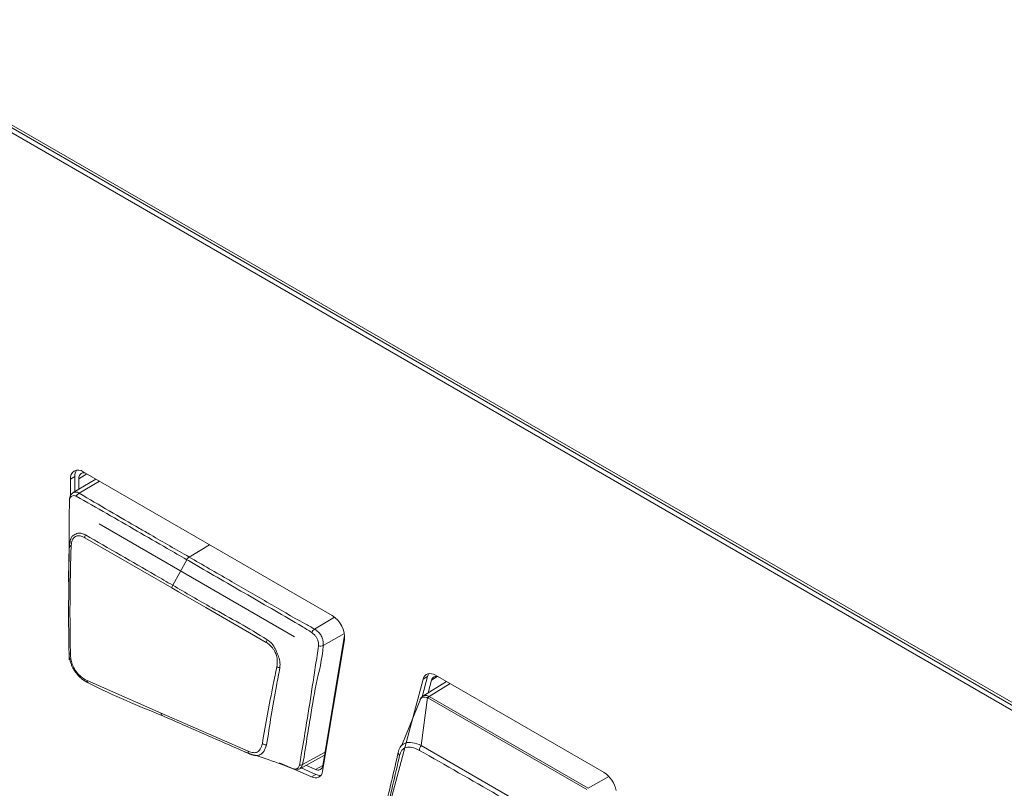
# Model space of a CAD drawing. Header units: millimetres. Extents: x 0 to 1118, y 0 to 864.
# Tile 194 of 256: x 574.21 to 584.49, y 99.55 to 107.56. Entities that reach past the tile are written whole.
import ezdxf

# ---------------------------------------------------------------- set-up
doc = ezdxf.new("R2010")
doc.units = ezdxf.units.MM

msp = doc.modelspace()

# ---------------------------------------------------------------- linework, layer by layer
at = {"color": 7, "linetype": 'Continuous', "lineweight": 15}
for p, q in [((567.216, 110.3763), (587.4392, 98.7017)), ((567.2602, 110.4018), (587.4834, 98.7272)), ((567.2955, 110.4125), (587.3632, 98.8277)), ((577.4736, 101.3493), (574.8757, 102.8491)), ((574.7439, 102.773), (574.7439, 102.5974)), ((575.007, 102.7733), (574.7738, 102.632)), ((574.7881, 102.7985), (574.7881, 102.6407)), ((574.8308, 102.6665), (574.8308, 102.7739)), ((575.0429, 102.3053), (577.0805, 101.1291)), ((577.3739, 99.7257), (577.6033, 101.0959)), ((577.6039, 101.1444), (577.3761, 99.784)), ((574.7309, 100.8878), (574.7305, 100.9422)), ((575.6902, 100.3313), (574.9176, 100.6713)), ((578.4244, 100.6877), (577.9782, 99.022)), ((578.4686, 100.7132), (578.4123, 100.5029)), ((578.474, 100.543), (578.5098, 100.6766)), ((580.3108, 99.7115), (578.5517, 100.727)), ((578.6662, 100.6609), (578.421, 100.5105)), ((578.3992, 100.4857), (578.2006, 99.9972)), ((576.5976, 99.9336), (575.6902, 100.3313)), ((576.5613, 99.9265), (576.6102, 99.9109)), ((577.1351, 99.7526), (577.3947, 99.8951)), ((576.9258, 99.8151), (577.2593, 99.6671)), ((577.1499, 99.7607), (577.3035, 99.6926)), ((577.2986, 99.7444), (577.1999, 99.7882))]:
    msp.add_line(p, q, dxfattribs=at)
at = {"color": 9, "linetype": 'Continuous', "lineweight": 0}
for p, q in [((574.9153, 102.8262), (574.8308, 102.7739)), ((574.7881, 102.7985), (574.7439, 102.773)), ((574.8361, 102.6254), (575.046, 102.7508)), ((574.8361, 102.6254), (574.836, 102.6254)), ((574.8929, 102.1614), (575.801, 101.6381)), ((575.9815, 101.9599), (576.1949, 102.0875)), ((575.8101, 101.6663), (575.9562, 101.9323)), ((577.4984, 101.3323), (577.2899, 101.208)), ((577.3798, 101.0377), (577.6012, 101.1611)), ((578.4686, 100.7132), (578.4244, 100.6877)), ((578.5691, 100.7139), (578.5098, 100.6766)), ((578.7036, 100.6393), (578.4859, 100.5057)), ((578.47, 100.4935), (578.4038, 99.9942)), ((580.1299, 99.5353), (578.471, 100.493)), ((578.4859, 100.5057), (580.1448, 99.548)), ((578.4038, 99.9942), (579.5712, 99.3203)), ((577.3998, 99.9257), (577.1645, 99.7956)), ((577.2986, 99.7444), (577.3764, 99.7858)), ((577.3035, 99.6926), (577.2593, 99.6671)), ((580.1448, 99.548), (580.3592, 99.6728))]:
    msp.add_line(p, q, dxfattribs=at)
at = {"color": 7, "linetype": 'Continuous', "lineweight": 15, "flags": 128}
for points in [[(574.8308, 102.7739), (574.8325, 102.793), (574.8376, 102.8093), (574.8458, 102.8224), (574.8569, 102.8316), (574.8704, 102.8366), (574.8858, 102.8372), (574.9025, 102.8334), (574.9034, 102.8331)], [(578.5517, 100.727), (578.5302, 100.7373), (578.5093, 100.7433), (578.4896, 100.7448), (578.4715, 100.7418), (578.4555, 100.7343), (578.4421, 100.7226), (578.4317, 100.7069), (578.4244, 100.6877)], [(578.4833, 100.7443), (578.4759, 100.7324), (578.4686, 100.7132)]]:
    msp.add_lwpolyline(points, dxfattribs=at)
at = {"color": 9, "linetype": 'Continuous', "lineweight": 0, "flags": 128}
for points in [[(575.801, 101.6381), (575.8717, 101.5973), (576.1545, 101.434), (576.4374, 101.2708), (576.7866, 101.0691)], [(577.1403, 99.7564), (577.1536, 99.7672), (577.1645, 99.7956), (577.1645, 99.7956), (577.1645, 99.7956)]]:
    msp.add_lwpolyline(points, dxfattribs=at)
at = {"color": 7, "linetype": 'Continuous', "lineweight": 15}
for centre, radius, start, end in [((574.8243, 102.786), 0.0814, 50.79671, 189.21404), ((574.8989, 102.8039), 0.1109, 145.69788, 182.81232), ((577.3275, 101.1146), 0.2765, 356.11451, 58.10192), ((574.943, 100.6682), 0.0256, 173.14085, 250.86883), ((578.5584, 100.6658), 0.0498, 65.06547, 167.42741), ((576.6272, 99.9324), 0.0296, 177.78358, 249.55413), ((577.3251, 99.7881), 0.0511, 238.76148, 355.36711), ((577.2985, 99.7318), 0.0756, 238.76148, 355.36711), ((577.3473, 99.7829), 0.1004, 244.10268, 275.37136), ((580.152, 99.4664), 0.292, 11.62779, 57.06609)]:
    msp.add_arc(centre, radius, start, end, dxfattribs=at)
at = {"color": 9, "linetype": 'Continuous', "lineweight": 0}
for centre, radius, start, end in [((574.8686, 102.5615), 0.0717, 116.98028, 152.6783), ((574.9666, 102.1559), 0.0739, 152.51457, 175.73248), ((574.7599, 102.0878), 0.0249, 189.98622, 246.86447), ((576.0213, 101.8981), 0.0735, 122.77854, 152.31384), ((575.8756, 101.6294), 0.0752, 150.57304, 173.31723), ((577.3418, 101.1377), 0.0874, 126.49825, 156.3819), ((576.862, 101.0575), 0.0763, 148.9764, 171.23047), ((577.3482, 101.1068), 0.0759, 258.17833, 294.56366), ((574.7494, 100.9655), 0.0207, 188.7359, 253.67514), ((576.9409, 100.8805), 0.0766, 235.45356, 260.58498), ((578.5188, 100.4545), 0.0624, 123.56037, 141.37717), ((578.5192, 100.4516), 0.0635, 121.65313, 139.37609), ((575.7183, 100.3295), 0.0282, 176.46434, 250.35936), ((576.7902, 100.0735), 0.073, 232.32021, 267.81544), ((578.4608, 99.9434), 0.0763, 138.26111, 180.21186), ((578.1987, 99.9202), 0.0353, 156.63665, 234.12957), ((577.1387, 99.8437), 0.0546, 264.36455, 298.21916)]:
    msp.add_arc(centre, radius, start, end, dxfattribs=at)
for centre, major_axis, ratio, start_param, end_param in [((578.3597, 100.3635), (0.115, 0.1268), 0.3507098, 0.0756204, 0.0928366), ((578.3752, 100.3357), (0.1141, 0.1679), 0.5031111, 0.0392868, 0.056503)]:
    msp.add_ellipse(centre, major_axis=major_axis, ratio=ratio, start_param=start_param, end_param=end_param, dxfattribs=at)
at = {"color": 7, "linetype": 'Continuous', "lineweight": 15}
for points, knots in [([(574.7723, 102.6308), (574.7643, 102.6244), (574.7484, 102.6117), (574.7357, 102.5844), (574.7334, 102.5654), (574.7323, 102.5565)], [0, 0, 0, 0, 0.3470615, 0.6958803, 1, 1, 1, 1]), ([(574.7733, 102.63), (574.771, 102.6294), (574.7675, 102.6284), (574.7656, 102.625), (574.7649, 102.6239)], [0, 0, 0, 0, 0.6772653, 1, 1, 1, 1]), ([(574.7292, 101.9302), (574.73, 102.0916), (574.7309, 102.302), (574.7325, 102.505), (574.7328, 102.5523)], [0, 0, 0, 0, 0.7672337, 1, 1, 1, 1]), ([(574.7354, 102.0834), (574.7354, 102.0832), (574.7221, 101.9305), (574.7272, 101.6568), (574.7231, 101.2856), (574.727, 101.0702), (574.7289, 100.9624)], [0, 0, 0, 0, 0.0007596, 0.4189961, 0.7090737, 1, 1, 1, 1]), ([(574.7436, 100.9456), (574.7418, 101.053), (574.7384, 101.2677), (574.7391, 101.6404), (574.746, 101.9074), (574.7501, 102.0649)], [0, 0, 0, 0, 0.2908186, 0.5815372, 1, 1, 1, 1]), ([(574.7289, 101.94), (574.7285, 101.8848), (574.7278, 101.7725), (574.7261, 101.6629), (574.7253, 101.6072)], [0, 0, 0, 0, 0.4915157, 1, 1, 1, 1]), ([(574.7289, 100.9624), (574.7289, 100.9622), (574.7298, 100.9444), (574.7322, 100.9065), (574.7455, 100.8554), (574.7621, 100.8145), (574.779, 100.7827), (574.8069, 100.7425), (574.8362, 100.7109), (574.8813, 100.6729), (574.9098, 100.6575), (574.9346, 100.6441)], [0, 0, 0, 0, 0.0012586, 0.14395877, 0.29969622, 0.37713902, 0.45519014, 0.55386193, 0.72271857, 0.75776241, 1, 1, 1, 1]), ([(574.9176, 100.6713), (574.8957, 100.6831), (574.8563, 100.7042), (574.8122, 100.7525), (574.7865, 100.7898), (574.772, 100.8172), (574.758, 100.8519), (574.7462, 100.8962), (574.7444, 100.9292), (574.7436, 100.9456)], [0, 0, 0, 0, 0.248655, 0.445661, 0.5428811, 0.6190106, 0.6951629, 0.8484488, 1, 1, 1, 1]), ([(574.9346, 100.6441), (574.9349, 100.644), (575.1954, 100.5117), (575.4522, 100.4073), (575.7088, 100.303)], [0, 0, 0, 0, 0.0010699, 1, 1, 1, 1]), ([(578.4219, 100.5098), (578.4199, 100.509), (578.4081, 100.504), (578.3975, 100.4899), (578.3925, 100.4775), (578.3914, 100.4747)], [0, 0, 0, 0, 0.13927968, 0.8057909, 1, 1, 1, 1]), ([(578.3999, 100.4861), (578.3992, 100.4858), (578.3943, 100.4835), (578.3933, 100.4786), (578.3923, 100.4744)], [0, 0, 0, 0, 0.13296994, 1, 1, 1, 1]), ([(575.7088, 100.303), (575.7785, 100.2724), (576.0811, 100.1396), (576.3838, 100.0068), (576.6168, 99.9047)], [0, 0, 0, 0, 0.2302838, 1, 1, 1, 1]), ([(576.6168, 99.9047), (576.617, 99.9046), (576.6383, 99.896), (576.6773, 99.8853), (576.7215, 99.8954), (576.7676, 99.9318), (576.7803, 99.9759), (576.7874, 100.0005)], [0, 0, 0, 0, 0.0017078, 0.2599639, 0.4832589, 0.7112118, 1, 1, 1, 1]), ([(578.1663, 99.9342), (578.1663, 99.9342), (578.1711, 99.9554), (578.1882, 99.9933), (578.2383, 100.026), (578.3125, 100.0287), (578.3719, 100.009), (578.4038, 99.9942), (578.4038, 99.9942)], [0, 0, 0, 0, 0.0000326, 0.2375722, 0.4812109, 0.7238639, 0.9999674, 1, 1, 1, 1]), ([(576.6102, 99.9109), (576.6642, 99.8942), (576.8044, 99.8508), (576.9547, 99.7941), (577.047, 99.7593)], [0, 0, 0, 0, 0.3851817, 1, 1, 1, 1]), ([(577.8713, 98.6763), (577.9207, 98.8865), (578.0197, 99.307), (578.1175, 99.7252), (578.1663, 99.9342)], [0, 0, 0, 0, 0.4999788, 1, 1, 1, 1]), ([(578.1781, 99.8917), (578.1292, 99.6801), (578.051, 99.3408), (577.9574, 98.9302), (577.9058, 98.7158), (577.8855, 98.6314)], [0, 0, 0, 0, 0.5010631, 0.8038128, 1, 1, 1, 1]), ([(577.068, 99.7528), (577.0719, 99.7515), (577.0847, 99.7471), (577.1114, 99.7452), (577.133, 99.7494), (577.1408, 99.7557), (577.1408, 99.7558)], [0, 0, 0, 0, 0.1849966, 0.6149365, 0.998233, 1, 1, 1, 1])]:
    msp.add_open_spline(points, degree=3, knots=knots, dxfattribs=at)
at = {"color": 9, "linetype": 'Continuous', "lineweight": 0}
for points, knots in [([(574.836, 102.6254), (574.836, 102.6254), (574.8297, 102.6297), (574.8136, 102.6373), (574.7905, 102.6403), (574.7784, 102.633), (574.7733, 102.63)], [0, 0, 0, 0, 0.00014829, 0.28841536, 0.7030832, 1, 1, 1, 1]), ([(575.9815, 101.9599), (575.8481, 102.0369), (575.6754, 102.1364), (575.3981, 102.2967), (575.1474, 102.4403), (574.9401, 102.5636), (574.8361, 102.6254)], [0, 0, 0, 0, 0.3480759, 0.450575, 0.7244947, 1, 1, 1, 1]), ([(574.7328, 102.5523), (574.7345, 102.56), (574.7378, 102.5757), (574.7506, 102.5917), (574.7681, 102.6002), (574.7878, 102.6017), (574.8001, 102.5964), (574.8049, 102.5944)], [0, 0, 0, 0, 0.2092134, 0.4249147, 0.6432983, 0.861018, 1, 1, 1, 1]), ([(574.8049, 102.5944), (574.9111, 102.5342), (575.1217, 102.4147), (575.4384, 102.2309), (575.7159, 102.071), (575.8885, 101.9714), (575.9562, 101.9323)], [0, 0, 0, 0, 0.2776165, 0.5507299, 0.8238653, 1, 1, 1, 1]), ([(574.901, 102.19), (574.9008, 102.1901), (574.8914, 102.1949), (574.8692, 102.2053), (574.8418, 102.2118), (574.8091, 102.2064), (574.7856, 102.193), (574.7606, 102.1769), (574.7505, 102.1601), (574.74, 102.1286), (574.7376, 102.1048), (574.7354, 102.0834)], [0, 0, 0, 0, 0.00191325, 0.11433819, 0.26754879, 0.31996496, 0.52705556, 0.61072381, 0.7580582, 0.78266721, 1, 1, 1, 1]), ([(574.7501, 102.0649), (574.752, 102.0846), (574.7553, 102.1185), (574.7701, 102.1519), (574.7922, 102.1729), (574.8218, 102.1871), (574.8608, 102.1777), (574.884, 102.1659), (574.8929, 102.1614)], [0, 0, 0, 0, 0.226459, 0.3891112, 0.469736, 0.6779823, 0.876922, 1, 1, 1, 1]), ([(575.8101, 101.6663), (575.7496, 101.7013), (575.4466, 101.8766), (575.1435, 102.0507), (574.901, 102.19)], [0, 0, 0, 0, 0.1998853, 1, 1, 1, 1]), ([(575.9562, 101.9323), (575.9797, 101.9187), (576.0976, 101.8506), (576.404, 101.674), (576.7817, 101.4542), (577.0996, 101.2744), (577.2279, 101.194), (577.2618, 101.1728)], [0, 0, 0, 0, 0.0541339, 0.2706694, 0.7037404, 0.9219224, 1, 1, 1, 1]), ([(577.2899, 101.208), (577.2898, 101.208), (577.2541, 101.2292), (577.0897, 101.317), (576.7935, 101.4924), (576.3927, 101.7222), (576.1217, 101.8789), (575.9815, 101.9599)], [0, 0, 0, 0, 0.0000081, 0.0779221, 0.3775579, 0.6777591, 1, 1, 1, 1]), ([(576.7966, 101.0968), (576.7965, 101.0969), (576.6053, 101.2188), (576.2741, 101.3951), (575.9458, 101.587), (575.8101, 101.6663)], [0, 0, 0, 0, 0.0003923, 0.5869039, 1, 1, 1, 1]), ([(577.3798, 101.0377), (577.3798, 101.0377), (577.3804, 101.0485), (577.3808, 101.0709), (577.3743, 101.109), (577.3553, 101.1474), (577.3276, 101.1848), (577.3027, 101.2004), (577.2899, 101.208), (577.2899, 101.208)], [0, 0, 0, 0, 0.0000688, 0.181862, 0.3674403, 0.5661135, 0.7622866, 0.9999312, 1, 1, 1, 1]), ([(576.9284, 100.805), (576.93, 100.8278), (576.9329, 100.869), (576.9118, 100.931), (576.8922, 100.9781), (576.8692, 101.0258), (576.838, 101.0681), (576.809, 101.0882), (576.7966, 101.0968)], [0, 0, 0, 0, 0.2230037, 0.4033897, 0.550618, 0.6497952, 0.8501196, 1, 1, 1, 1]), ([(577.2618, 101.1728), (577.2723, 101.1642), (577.2902, 101.1495), (577.3111, 101.1199), (577.3249, 101.0917), (577.3316, 101.0613), (577.3323, 101.0426), (577.3327, 101.0325)], [0, 0, 0, 0, 0.2545035, 0.434183, 0.6162405, 0.7923544, 1, 1, 1, 1]), ([(576.7866, 101.0691), (576.7979, 101.0617), (576.8241, 101.0444), (576.8541, 101.0095), (576.8791, 100.9708), (576.896, 100.9287), (576.9046, 100.8732), (576.9, 100.8374), (576.8975, 100.8175)], [0, 0, 0, 0, 0.1526317, 0.3535335, 0.4532658, 0.5972176, 0.7762085, 1, 1, 1, 1]), ([(577.3327, 101.0325), (577.3221, 100.9654), (577.301, 100.8314), (577.2603, 100.5641), (577.2062, 100.2161), (577.1586, 99.9369), (577.1334, 99.7894)], [0, 0, 0, 0, 0.1611692, 0.3222928, 0.6419194, 1, 1, 1, 1]), ([(577.1645, 99.7956), (577.1645, 99.7956), (577.1882, 99.8922), (577.2047, 100.049), (577.2553, 100.3274), (577.2995, 100.6444), (577.3715, 100.8894), (577.3798, 101.0377), (577.3798, 101.0377)], [0, 0, 0, 0, 0.0000089, 0.2548813, 0.3576267, 0.6767907, 0.9999911, 1, 1, 1, 1]), ([(576.8975, 100.8175), (576.8845, 100.7548), (576.85, 100.589), (576.7986, 100.3211), (576.7633, 100.1176), (576.7456, 100.0157)], [0, 0, 0, 0, 0.2323859, 0.6154247, 1, 1, 1, 1]), ([(576.7874, 100.0005), (576.7875, 100.0009), (576.8091, 100.0989), (576.8347, 100.3094), (576.8851, 100.5755), (576.9165, 100.742), (576.9284, 100.805)], [0, 0, 0, 0, 0.0014688, 0.3858052, 0.7677025, 1, 1, 1, 1]), ([(578.47, 100.4935), (578.47, 100.4935), (578.4613, 100.4957), (578.4417, 100.4983), (578.4159, 100.4965), (578.405, 100.4894), (578.3999, 100.4861)], [0, 0, 0, 0, 0.0001393, 0.2892196, 0.6611739, 1, 1, 1, 1]), ([(578.4222, 100.5091), (578.4257, 100.5115), (578.4355, 100.5184), (578.4581, 100.5175), (578.4763, 100.5099), (578.4843, 100.5066)], [0, 0, 0, 0, 0.232179, 0.6598601, 1, 1, 1, 1]), ([(576.7456, 100.0157), (576.7396, 99.9938), (576.7292, 99.9556), (576.6953, 99.9223), (576.6503, 99.9161), (576.6163, 99.9274), (576.5976, 99.9336)], [0, 0, 0, 0, 0.2980807, 0.5179957, 0.735793, 1, 1, 1, 1]), ([(578.3845, 99.9431), (578.3575, 99.956), (578.3073, 99.98), (578.2432, 99.9785), (578.1979, 99.9488), (578.1847, 99.9106), (578.1781, 99.8917)], [0, 0, 0, 0, 0.2789395, 0.5195533, 0.7609582, 1, 1, 1, 1]), ([(579.551, 99.2696), (579.5277, 99.2835), (579.4111, 99.3528), (579.0254, 99.5805), (578.6574, 99.7887), (578.3845, 99.9431)], [0, 0, 0, 0, 0.060615, 0.3030756, 1, 1, 1, 1]), ([(577.1334, 99.7894), (577.1297, 99.7797), (577.1235, 99.7635), (577.1066, 99.7516), (577.0872, 99.7473), (577.0719, 99.7515), (577.0637, 99.7538)], [0, 0, 0, 0, 0.3129927, 0.5257676, 0.7433385, 1, 1, 1, 1])]:
    msp.add_open_spline(points, degree=3, knots=knots, dxfattribs=at)

doc.saveas('drawing.dxf')
